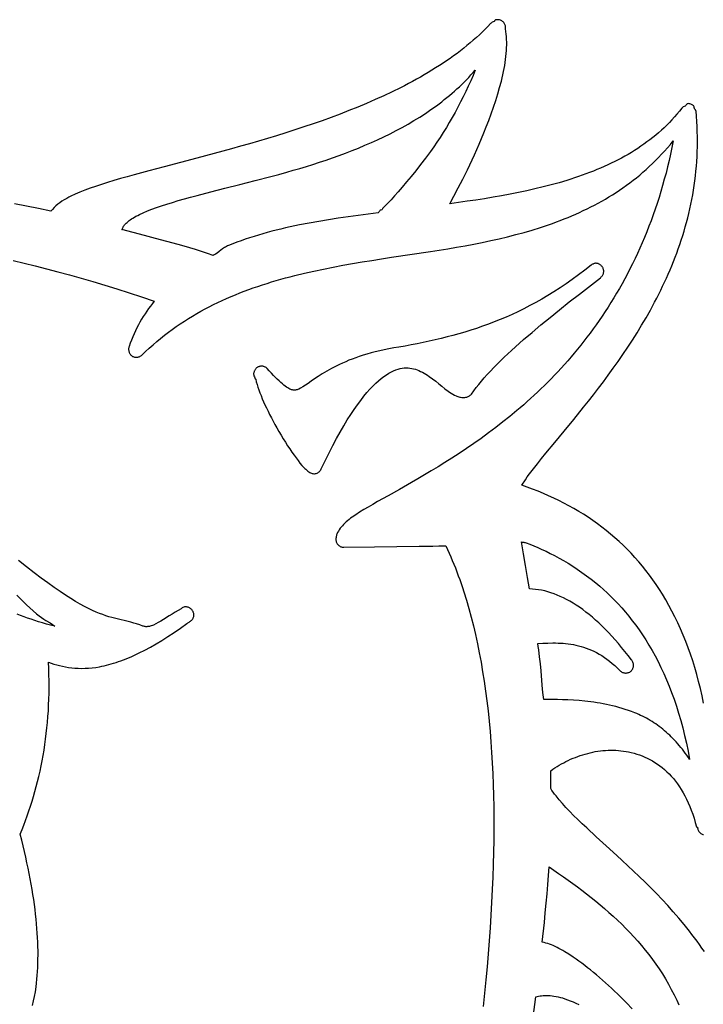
# Model space of a CAD drawing. Extents: x 0 to 113, y 52 to 137.
# Tile 11 of 25: x 33 to 45, y 118 to 136. Entities that reach past the tile are written whole.
import ezdxf

# ---------------------------------------------------------------- set-up
doc = ezdxf.new("R2010")
doc.units = 0
doc.header["$MEASUREMENT"] = 0

msp = doc.modelspace()

# ---------------------------------------------------------------- linework, layer by layer
for points in [[(45.327, 123.612), (45.3, 123.741), (45.271, 123.869), (45.239, 123.995), (45.206, 124.118), (45.171, 124.24), (45.134, 124.36), (45.094, 124.477), (45.053, 124.593), (45.01, 124.706), (44.965, 124.818), (44.918, 124.927), (44.87, 125.034), (44.819, 125.14), (44.766, 125.243), (44.712, 125.344), (44.656, 125.444), (44.598, 125.541), (44.542, 125.629), (44.485, 125.716), (44.426, 125.8), (44.365, 125.883), (44.303, 125.964), (44.24, 126.043), (44.175, 126.12), (44.108, 126.196), (44.04, 126.269), (43.97, 126.341), (43.899, 126.411), (43.826, 126.479), (43.753, 126.546), (43.677, 126.61), (43.6, 126.673), (43.522, 126.734), (43.443, 126.794), (43.362, 126.851), (43.28, 126.907), (43.196, 126.961), (43.111, 127.013), (43.025, 127.064), (42.938, 127.113), (42.849, 127.16), (42.76, 127.205), (42.669, 127.249), (42.577, 127.291), (42.483, 127.331), (42.389, 127.37), (42.293, 127.407), (42.196, 127.442), (42.099, 127.475), (42.164, 127.574), (42.199, 127.624), (42.238, 127.678), (42.307, 127.766), (42.378, 127.857), (42.452, 127.949), (42.528, 128.043), (42.687, 128.236), (42.853, 128.436), (43.023, 128.644), (43.197, 128.86), (43.285, 128.97), (43.373, 129.083), (43.461, 129.197), (43.549, 129.313), (43.636, 129.431), (43.724, 129.552), (43.81, 129.674), (43.896, 129.798), (43.98, 129.924), (44.064, 130.052), (44.146, 130.183), (44.227, 130.315), (44.306, 130.449), (44.383, 130.585), (44.457, 130.724), (44.494, 130.794), (44.53, 130.864), (44.565, 130.935), (44.6, 131.006), (44.634, 131.078), (44.667, 131.151), (44.7, 131.224), (44.731, 131.298), (44.762, 131.372), (44.792, 131.446), (44.822, 131.521), (44.85, 131.597), (44.878, 131.673), (44.905, 131.75), (44.931, 131.827), (44.956, 131.905), (44.979, 131.983), (45.002, 132.062), (45.024, 132.141), (45.045, 132.221), (45.065, 132.301), (45.084, 132.382), (45.101, 132.464), (45.118, 132.546), (45.133, 132.628), (45.147, 132.712), (45.16, 132.795), (45.172, 132.879), (45.182, 132.964), (45.191, 133.049), (45.199, 133.135), (45.205, 133.221), (45.211, 133.308), (45.214, 133.396), (45.217, 133.483), (45.218, 133.572), (45.217, 133.661), (45.215, 133.751), (45.211, 133.841), (45.206, 133.931), (45.2, 134.023), (45.192, 134.114), (45.191, 134.121), (45.188, 134.127), (45.185, 134.132), (45.181, 134.137), (45.173, 134.147), (45.169, 134.153), (45.165, 134.158), (45.163, 134.165), (45.161, 134.172), (45.159, 134.186), (45.158, 134.193), (45.156, 134.2), (45.153, 134.206), (45.148, 134.211), (45.137, 134.22), (45.125, 134.227), (45.112, 134.234), (45.099, 134.239), (45.085, 134.243), (45.071, 134.245), (45.057, 134.247), (45.043, 134.246), (45.035, 134.245), (45.029, 134.241), (45.024, 134.235), (45.02, 134.228), (45.011, 134.214), (45.006, 134.208), (44.999, 134.202), (44.983, 134.196), (44.966, 134.189), (44.958, 134.184), (44.951, 134.18), (44.944, 134.174), (44.938, 134.167), (44.897, 134.114), (44.854, 134.063), (44.81, 134.012), (44.766, 133.963), (44.72, 133.915), (44.674, 133.867), (44.626, 133.821), (44.578, 133.776), (44.528, 133.732), (44.478, 133.69), (44.427, 133.648), (44.375, 133.607), (44.322, 133.567), (44.268, 133.528), (44.214, 133.49), (44.158, 133.453), (44.102, 133.417), (44.045, 133.382), (43.987, 133.347), (43.929, 133.314), (43.87, 133.281), (43.81, 133.25), (43.749, 133.219), (43.688, 133.189), (43.625, 133.16), (43.563, 133.131), (43.499, 133.103), (43.435, 133.076), (43.371, 133.05), (43.305, 133.025), (43.239, 133), (43.173, 132.976), (43.106, 132.952), (43.038, 132.929), (42.97, 132.907), (42.901, 132.886), (42.763, 132.844), (42.622, 132.805), (42.479, 132.769), (42.335, 132.734), (42.189, 132.701), (42.041, 132.67), (41.893, 132.641), (41.743, 132.613), (41.591, 132.586), (41.439, 132.561), (41.286, 132.537), (41.132, 132.514), (40.978, 132.492), (40.823, 132.47), (40.895, 132.605), (40.972, 132.751), (41.052, 132.906), (41.135, 133.073), (41.177, 133.159), (41.219, 133.249), (41.262, 133.34), (41.304, 133.434), (41.346, 133.53), (41.388, 133.629), (41.429, 133.73), (41.469, 133.833), (41.514, 133.951), (41.558, 134.069), (41.599, 134.186), (41.638, 134.303), (41.674, 134.419), (41.708, 134.534), (41.738, 134.648), (41.752, 134.705), (41.764, 134.761), (41.776, 134.816), (41.787, 134.871), (41.797, 134.926), (41.806, 134.98), (41.813, 135.033), (41.82, 135.086), (41.825, 135.138), (41.829, 135.189), (41.831, 135.24), (41.833, 135.29), (41.833, 135.34), (41.831, 135.388), (41.828, 135.436), (41.824, 135.483), (41.818, 135.529), (41.81, 135.574), (41.81, 135.579), (41.81, 135.583), (41.81, 135.593), (41.81, 135.605), (41.811, 135.617), (41.81, 135.627), (41.807, 135.641), (41.802, 135.654), (41.796, 135.666), (41.789, 135.678), (41.781, 135.688), (41.771, 135.698), (41.761, 135.707), (41.749, 135.715), (41.736, 135.722), (41.723, 135.728), (41.708, 135.732), (41.694, 135.735), (41.679, 135.737), (41.664, 135.737), (41.65, 135.736), (41.635, 135.732), (41.631, 135.731), (41.627, 135.728), (41.622, 135.721), (41.616, 135.713), (41.613, 135.709), (41.609, 135.706), (41.592, 135.7), (41.576, 135.692), (41.561, 135.683), (41.555, 135.677), (41.548, 135.671), (41.5, 135.619), (41.45, 135.569), (41.4, 135.518), (41.348, 135.469), (41.295, 135.42), (41.24, 135.372), (41.185, 135.324), (41.128, 135.277), (41.071, 135.231), (41.012, 135.185), (40.952, 135.14), (40.891, 135.095), (40.829, 135.051), (40.766, 135.007), (40.703, 134.965), (40.638, 134.922), (40.572, 134.88), (40.506, 134.839), (40.438, 134.799), (40.37, 134.759), (40.301, 134.719), (40.232, 134.68), (40.161, 134.642), (40.09, 134.604), (40.018, 134.566), (39.946, 134.529), (39.799, 134.457), (39.65, 134.386), (39.498, 134.318), (39.345, 134.251), (39.19, 134.187), (39.033, 134.124), (38.875, 134.062), (38.716, 134.003), (38.556, 133.945), (38.396, 133.889), (38.235, 133.834), (38.073, 133.781), (37.912, 133.729), (37.75, 133.679), (37.589, 133.63), (37.429, 133.582), (37.269, 133.535), (37.11, 133.49), (36.952, 133.446), (36.641, 133.361), (36.337, 133.281), (35.757, 133.129), (35.484, 133.057), (35.224, 132.986), (35.099, 132.951), (34.979, 132.917), (34.862, 132.882), (34.75, 132.848), (34.643, 132.814), (34.539, 132.78), (34.441, 132.745), (34.347, 132.711), (34.259, 132.676), (34.176, 132.64), (34.098, 132.604), (34.061, 132.585), (34.025, 132.567), (33.982, 132.542), (33.941, 132.517), (33.902, 132.49), (33.866, 132.462), (33.833, 132.433), (33.801, 132.403), (33.772, 132.371), (33.745, 132.338), (33.528, 132.385), (33.312, 132.43), (33.098, 132.472)], [(33.077, 131.462), (33.271, 131.416), (33.467, 131.368), (33.666, 131.317), (33.868, 131.264), (34.073, 131.208), (34.28, 131.15), (34.49, 131.089), (34.702, 131.026), (34.917, 130.96), (35.135, 130.891), (35.355, 130.82), (35.579, 130.745), (35.545, 130.701), (35.512, 130.656), (35.479, 130.611), (35.447, 130.564), (35.416, 130.517), (35.385, 130.47), (35.355, 130.421), (35.326, 130.372), (35.298, 130.321), (35.271, 130.27), (35.245, 130.217), (35.221, 130.164), (35.197, 130.109), (35.174, 130.053), (35.153, 129.995), (35.133, 129.936), (35.13, 129.925), (35.127, 129.913), (35.125, 129.901), (35.125, 129.89), (35.125, 129.878), (35.126, 129.866), (35.128, 129.855), (35.131, 129.843), (35.135, 129.832), (35.14, 129.822), (35.145, 129.812), (35.152, 129.802), (35.159, 129.793), (35.167, 129.784), (35.176, 129.776), (35.185, 129.769), (35.196, 129.763), (35.206, 129.758), (35.218, 129.754), (35.229, 129.751), (35.24, 129.749), (35.252, 129.748), (35.264, 129.748), (35.275, 129.748), (35.287, 129.75), (35.298, 129.753), (35.31, 129.756), (35.321, 129.761), (35.331, 129.766), (35.341, 129.772), (35.351, 129.779), (35.36, 129.787), (35.425, 129.849), (35.491, 129.91), (35.557, 129.969), (35.624, 130.027), (35.692, 130.083), (35.76, 130.138), (35.829, 130.19), (35.899, 130.242), (35.97, 130.292), (36.041, 130.341), (36.113, 130.388), (36.185, 130.434), (36.258, 130.478), (36.332, 130.522), (36.406, 130.564), (36.481, 130.604), (36.556, 130.644), (36.632, 130.682), (36.708, 130.719), (36.785, 130.755), (36.863, 130.79), (36.941, 130.824), (37.019, 130.856), (37.098, 130.888), (37.177, 130.919), (37.257, 130.948), (37.337, 130.977), (37.418, 131.005), (37.499, 131.032), (37.58, 131.058), (37.662, 131.083), (37.744, 131.107), (37.826, 131.131), (37.909, 131.154), (37.992, 131.176), (38.076, 131.197), (38.243, 131.238), (38.412, 131.276), (38.582, 131.313), (38.752, 131.347), (38.924, 131.379), (39.095, 131.41), (39.268, 131.439), (39.441, 131.467), (39.614, 131.494), (39.787, 131.521), (40.48, 131.625), (40.635, 131.649), (40.789, 131.673), (40.943, 131.699), (41.096, 131.726), (41.248, 131.755), (41.4, 131.785), (41.551, 131.817), (41.7, 131.85), (41.849, 131.886), (41.996, 131.923), (42.143, 131.963), (42.287, 132.005), (42.431, 132.05), (42.502, 132.073), (42.573, 132.098), (42.644, 132.122), (42.714, 132.148), (42.783, 132.174), (42.853, 132.201), (42.921, 132.229), (42.99, 132.258), (43.058, 132.287), (43.125, 132.318), (43.192, 132.349), (43.259, 132.381), (43.325, 132.414), (43.39, 132.448), (43.456, 132.483), (43.52, 132.519), (43.584, 132.555), (43.648, 132.593), (43.71, 132.632), (43.773, 132.672), (43.835, 132.713), (43.896, 132.755), (43.956, 132.798), (44.016, 132.842), (44.076, 132.887), (44.135, 132.933), (44.193, 132.981), (44.25, 133.03), (44.307, 133.08), (44.363, 133.131), (44.419, 133.183), (44.474, 133.237), (44.528, 133.292), (44.581, 133.348), (44.634, 133.405), (44.686, 133.464), (44.738, 133.524), (44.788, 133.586), (44.788, 133.586), (44.765, 133.469), (44.74, 133.353), (44.715, 133.239), (44.688, 133.127), (44.66, 133.015), (44.63, 132.905), (44.6, 132.796), (44.568, 132.689), (44.536, 132.582), (44.502, 132.478), (44.467, 132.374), (44.431, 132.272), (44.395, 132.17), (44.357, 132.071), (44.318, 131.972), (44.278, 131.875), (44.237, 131.779), (44.196, 131.684), (44.153, 131.59), (44.11, 131.498), (44.066, 131.406), (44.02, 131.316), (43.975, 131.227), (43.928, 131.14), (43.88, 131.053), (43.832, 130.968), (43.783, 130.883), (43.733, 130.8), (43.683, 130.718), (43.632, 130.638), (43.58, 130.558), (43.528, 130.479), (43.475, 130.402), (43.421, 130.325), (43.367, 130.25), (43.313, 130.176), (43.257, 130.103), (43.202, 130.031), (43.146, 129.96), (43.089, 129.89), (43.032, 129.821), (42.974, 129.753), (42.916, 129.686), (42.858, 129.62), (42.799, 129.555), (42.74, 129.491), (42.681, 129.428), (42.621, 129.367), (42.561, 129.306), (42.501, 129.246), (42.441, 129.187), (42.38, 129.129), (42.319, 129.072), (42.258, 129.015), (42.197, 128.96), (42.136, 128.906), (42.074, 128.852), (42.013, 128.8), (41.889, 128.697), (41.766, 128.599), (41.643, 128.503), (41.51, 128.404), (41.378, 128.308), (41.247, 128.216), (41.117, 128.127), (40.989, 128.042), (40.862, 127.959), (40.737, 127.88), (40.614, 127.803), (40.493, 127.73), (40.375, 127.659), (40.259, 127.591), (40.146, 127.526), (39.931, 127.403), (39.729, 127.29), (39.543, 127.185), (39.456, 127.136), (39.373, 127.089), (39.295, 127.043), (39.222, 126.998), (39.154, 126.954), (39.091, 126.912), (39.062, 126.89), (39.035, 126.869), (39.009, 126.847), (38.985, 126.825), (38.962, 126.803), (38.94, 126.781), (38.919, 126.758), (38.899, 126.736), (38.88, 126.713), (38.862, 126.688), (38.846, 126.663), (38.832, 126.637), (38.82, 126.609), (38.815, 126.594), (38.811, 126.579), (38.808, 126.564), (38.805, 126.548), (38.804, 126.532), (38.803, 126.516), (38.804, 126.501), (38.806, 126.487), (38.809, 126.474), (38.814, 126.461), (38.82, 126.449), (38.827, 126.437), (38.835, 126.426), (38.844, 126.416), (38.854, 126.407), (38.864, 126.399), (38.876, 126.392), (38.888, 126.386), (38.901, 126.381), (38.914, 126.378), (38.928, 126.376), (38.943, 126.375), (39.488, 126.383), (40.279, 126.393), (40.415, 126.395), (40.525, 126.397), (40.63, 126.4), (40.751, 126.402), (40.781, 126.338), (40.81, 126.274), (40.839, 126.208), (40.867, 126.142), (40.895, 126.076), (40.922, 126.008), (40.948, 125.94), (40.974, 125.871), (40.999, 125.801), (41.024, 125.73), (41.048, 125.659), (41.072, 125.587), (41.117, 125.44), (41.161, 125.291), (41.202, 125.138), (41.242, 124.983), (41.279, 124.826), (41.314, 124.665), (41.347, 124.502), (41.378, 124.336), (41.406, 124.168), (41.433, 123.997), (41.458, 123.824), (41.481, 123.649), (41.502, 123.471), (41.521, 123.29), (41.537, 123.108), (41.552, 122.923), (41.565, 122.736), (41.577, 122.548), (41.586, 122.357), (41.593, 122.164), (41.599, 121.969), (41.602, 121.772), (41.604, 121.573), (41.604, 121.373), (41.602, 121.171), (41.599, 120.967), (41.593, 120.747), (41.586, 120.524), (41.576, 120.301), (41.565, 120.075), (41.552, 119.849), (41.538, 119.621), (41.521, 119.392), (41.503, 119.161), (41.484, 118.93), (41.462, 118.698), (41.44, 118.464), (41.415, 118.23)], [(33.418, 118.247), (33.437, 118.326), (33.454, 118.407), (33.469, 118.49), (33.482, 118.575), (33.49, 118.642), (33.497, 118.71), (33.503, 118.779), (33.508, 118.849), (33.512, 118.921), (33.515, 118.993), (33.516, 119.066), (33.517, 119.141), (33.517, 119.216), (33.515, 119.293), (33.513, 119.371), (33.509, 119.45), (33.504, 119.53), (33.498, 119.612), (33.492, 119.694), (33.483, 119.778), (33.474, 119.863), (33.464, 119.949), (33.453, 120.036), (33.44, 120.125), (33.427, 120.214), (33.412, 120.305), (33.396, 120.397), (33.379, 120.491), (33.361, 120.585), (33.342, 120.681), (33.321, 120.779), (33.3, 120.877), (33.277, 120.977), (33.253, 121.078), (33.228, 121.18), (33.202, 121.284), (33.234, 121.365), (33.266, 121.447), (33.297, 121.529), (33.326, 121.613), (33.355, 121.697), (33.383, 121.782), (33.41, 121.868), (33.437, 121.955), (33.462, 122.043), (33.486, 122.131), (33.509, 122.221), (33.531, 122.311), (33.552, 122.403), (33.571, 122.495), (33.59, 122.588), (33.607, 122.682), (33.623, 122.777), (33.638, 122.874), (33.652, 122.971), (33.664, 123.069), (33.675, 123.169), (33.685, 123.269), (33.693, 123.37), (33.7, 123.473), (33.705, 123.577), (33.709, 123.682), (33.712, 123.787), (33.712, 123.895), (33.712, 124.003), (33.71, 124.112), (33.706, 124.223), (33.7, 124.335), (33.749, 124.319), (33.798, 124.304), (33.849, 124.29), (33.9, 124.277), (33.952, 124.265), (34.005, 124.254), (34.06, 124.245), (34.116, 124.238), (34.172, 124.232), (34.23, 124.229), (34.29, 124.227), (34.351, 124.228), (34.413, 124.231), (34.477, 124.237), (34.542, 124.245), (34.609, 124.256), (34.649, 124.264), (34.69, 124.273), (34.731, 124.282), (34.773, 124.293), (34.815, 124.305), (34.858, 124.317), (34.901, 124.331), (34.944, 124.346), (34.989, 124.361), (35.033, 124.378), (35.079, 124.396), (35.124, 124.415), (35.171, 124.434), (35.218, 124.455), (35.313, 124.5), (35.41, 124.55), (35.51, 124.603), (35.612, 124.661), (35.716, 124.724), (35.822, 124.791), (35.931, 124.863), (36.042, 124.94), (36.155, 125.021), (36.167, 125.028), (36.177, 125.034), (36.188, 125.04), (36.199, 125.047), (36.212, 125.056), (36.225, 125.065), (36.236, 125.074), (36.245, 125.083), (36.254, 125.093), (36.261, 125.104), (36.267, 125.115), (36.272, 125.126), (36.276, 125.138), (36.279, 125.15), (36.281, 125.163), (36.282, 125.175), (36.281, 125.188), (36.279, 125.201), (36.276, 125.213), (36.272, 125.226), (36.267, 125.238), (36.26, 125.25), (36.252, 125.261), (36.244, 125.271), (36.234, 125.28), (36.224, 125.289), (36.213, 125.296), (36.202, 125.303), (36.19, 125.308), (36.178, 125.312), (36.166, 125.315), (36.153, 125.317), (36.14, 125.318), (36.127, 125.317), (36.114, 125.316), (36.102, 125.312), (36.089, 125.308), (36.077, 125.302), (36.072, 125.299), (36.068, 125.294), (36.064, 125.289), (36.059, 125.285), (36.003, 125.254), (35.948, 125.222), (35.894, 125.19), (35.841, 125.157), (35.741, 125.094), (35.693, 125.065), (35.649, 125.039), (35.605, 125.015), (35.564, 124.996), (35.545, 124.988), (35.527, 124.982), (35.509, 124.976), (35.492, 124.972), (35.476, 124.969), (35.461, 124.967), (35.446, 124.966), (35.431, 124.966), (35.417, 124.967), (35.404, 124.969), (35.39, 124.973), (35.378, 124.977), (35.321, 124.997), (35.267, 125.015), (35.215, 125.031), (35.165, 125.045), (35.116, 125.058), (35.067, 125.069), (34.971, 125.092), (34.874, 125.116), (34.824, 125.129), (34.773, 125.144), (34.72, 125.161), (34.665, 125.18), (34.607, 125.202), (34.546, 125.227), (34.482, 125.256), (34.414, 125.289), (34.342, 125.326), (34.265, 125.368), (34.184, 125.415), (34.097, 125.467), (34.005, 125.526), (33.907, 125.591), (33.803, 125.663), (33.691, 125.743), (33.573, 125.829), (33.447, 125.924), (33.314, 126.028), (33.172, 126.14)], [(33.138, 125.528), (33.194, 125.47), (33.252, 125.413), (33.31, 125.357), (33.37, 125.302), (33.43, 125.249), (33.49, 125.197), (33.537, 125.159), (33.579, 125.128), (33.619, 125.101), (33.656, 125.078), (33.731, 125.032), (33.771, 125.006), (33.814, 124.977), (33.74, 124.995), (33.667, 125.014), (33.597, 125.033), (33.528, 125.054), (33.46, 125.075), (33.395, 125.097), (33.331, 125.119), (33.268, 125.142), (33.207, 125.165), (33.148, 125.189)], [(45.34, 119.201), (45.298, 119.263), (45.254, 119.325), (45.21, 119.386), (45.166, 119.447), (45.12, 119.507), (45.074, 119.566), (45.028, 119.625), (44.981, 119.683), (44.886, 119.797), (44.789, 119.909), (44.69, 120.019), (44.591, 120.126), (44.49, 120.231), (44.389, 120.334), (44.288, 120.434), (44.186, 120.533), (44.085, 120.629), (43.984, 120.724), (43.884, 120.816), (43.785, 120.907), (43.599, 121.076), (43.42, 121.239), (43.252, 121.395), (43.172, 121.471), (43.095, 121.545), (43.021, 121.618), (42.951, 121.69), (42.885, 121.76), (42.822, 121.829), (42.763, 121.897), (42.709, 121.964), (42.684, 121.997), (42.659, 122.029), (42.636, 122.062), (42.614, 122.094), (42.614, 122.172), (42.615, 122.254), (42.615, 122.334), (42.614, 122.41), (42.651, 122.436), (42.688, 122.461), (42.726, 122.485), (42.765, 122.509), (42.804, 122.531), (42.844, 122.553), (42.885, 122.574), (42.926, 122.594), (42.967, 122.613), (43.01, 122.631), (43.052, 122.648), (43.095, 122.665), (43.138, 122.68), (43.182, 122.694), (43.226, 122.707), (43.27, 122.719), (43.315, 122.73), (43.36, 122.74), (43.405, 122.749), (43.45, 122.756), (43.495, 122.763), (43.541, 122.768), (43.586, 122.771), (43.632, 122.774), (43.677, 122.775), (43.723, 122.775), (43.769, 122.773), (43.814, 122.771), (43.859, 122.766), (43.905, 122.76), (43.95, 122.753), (43.995, 122.745), (44.044, 122.733), (44.092, 122.721), (44.14, 122.706), (44.188, 122.69), (44.235, 122.672), (44.282, 122.653), (44.328, 122.632), (44.374, 122.609), (44.419, 122.584), (44.463, 122.557), (44.507, 122.528), (44.55, 122.497), (44.592, 122.465), (44.633, 122.43), (44.674, 122.393), (44.714, 122.354), (44.752, 122.313), (44.79, 122.27), (44.827, 122.225), (44.863, 122.177), (44.898, 122.127), (44.931, 122.075), (44.964, 122.02), (44.995, 121.963), (45.026, 121.904), (45.055, 121.842), (45.082, 121.777), (45.109, 121.711), (45.134, 121.641), (45.157, 121.569), (45.18, 121.494), (45.2, 121.417), (45.202, 121.415), (45.204, 121.413), (45.209, 121.412), (45.214, 121.411), (45.216, 121.41), (45.218, 121.408), (45.22, 121.395), (45.223, 121.382), (45.227, 121.37), (45.232, 121.358), (45.237, 121.346), (45.244, 121.335), (45.251, 121.325), (45.26, 121.316), (45.268, 121.307), (45.278, 121.299), (45.288, 121.293), (45.299, 121.287), (45.311, 121.282), (45.323, 121.279)], [(44.057, 118.188), (43.956, 118.295), (43.853, 118.4), (43.801, 118.451), (43.748, 118.502), (43.695, 118.552), (43.642, 118.601), (43.589, 118.649), (43.535, 118.696), (43.482, 118.742), (43.428, 118.788), (43.375, 118.832), (43.322, 118.875), (43.269, 118.916), (43.217, 118.956), (43.165, 118.995), (43.114, 119.033), (43.064, 119.069), (43.014, 119.103), (42.938, 119.154), (42.865, 119.199), (42.829, 119.221), (42.794, 119.24), (42.76, 119.259), (42.726, 119.276), (42.692, 119.292), (42.659, 119.307), (42.626, 119.32), (42.593, 119.332), (42.561, 119.343), (42.528, 119.352), (42.496, 119.36), (42.464, 119.367), (42.501, 119.716), (42.518, 119.889), (42.535, 120.059), (42.55, 120.226), (42.564, 120.39), (42.576, 120.549), (42.586, 120.703), (42.586, 120.703), (42.754, 120.589), (42.838, 120.53), (42.921, 120.471), (43.005, 120.411), (43.087, 120.35), (43.169, 120.289), (43.251, 120.226), (43.332, 120.163), (43.412, 120.098), (43.491, 120.032), (43.569, 119.966), (43.647, 119.898), (43.723, 119.829), (43.799, 119.758), (43.873, 119.687), (43.946, 119.614), (44.018, 119.54), (44.089, 119.464), (44.158, 119.387), (44.225, 119.309), (44.291, 119.229), (44.355, 119.148), (44.418, 119.064), (44.479, 118.98), (44.538, 118.893), (44.595, 118.805), (44.65, 118.716), (44.703, 118.624), (44.754, 118.53), (44.803, 118.435), (44.849, 118.338), (44.885, 118.259)], [(42.301, 118.039), (42.35, 118.4), (42.374, 118.405), (42.398, 118.41), (42.424, 118.415), (42.451, 118.419), (42.479, 118.421), (42.509, 118.423), (42.539, 118.424), (42.571, 118.423), (42.603, 118.421), (42.637, 118.418), (42.672, 118.413), (42.709, 118.407), (42.746, 118.399), (42.785, 118.389), (42.825, 118.378), (42.866, 118.364), (42.914, 118.347), (42.962, 118.328), (43.011, 118.308), (43.061, 118.285), (43.111, 118.262)]]:
    msp.add_lwpolyline(points)
for points in [[(41.276, 134.843), (41.236, 134.748), (41.195, 134.654), (41.152, 134.559), (41.108, 134.465), (41.063, 134.371), (41.016, 134.277), (40.967, 134.184), (40.918, 134.093), (40.867, 134.001), (40.815, 133.912), (40.762, 133.823), (40.708, 133.735), (40.653, 133.649), (40.596, 133.565), (40.539, 133.482), (40.48, 133.401), (40.391, 133.281), (40.304, 133.167), (40.218, 133.058), (40.136, 132.955), (40.056, 132.858), (39.981, 132.768), (39.909, 132.685), (39.843, 132.61), (39.782, 132.543), (39.727, 132.486), (39.642, 132.399), (39.636, 132.391), (39.632, 132.385), (39.629, 132.378), (39.624, 132.372), (39.615, 132.363), (39.598, 132.355), (39.593, 132.355), (39.589, 132.355), (39.579, 132.345), (39.57, 132.335), (39.562, 132.323), (39.554, 132.311), (39.376, 132.288), (39.198, 132.264), (39.021, 132.239), (38.845, 132.214), (38.671, 132.187), (38.498, 132.158), (38.327, 132.127), (38.158, 132.095), (37.991, 132.06), (37.909, 132.042), (37.827, 132.022), (37.745, 132.003), (37.665, 131.982), (37.584, 131.961), (37.505, 131.939), (37.426, 131.916), (37.349, 131.892), (37.271, 131.868), (37.195, 131.842), (37.12, 131.816), (37.045, 131.788), (36.971, 131.76), (36.898, 131.73), (36.879, 131.722), (36.861, 131.713), (36.843, 131.703), (36.826, 131.692), (36.793, 131.669), (36.76, 131.645), (36.729, 131.621), (36.696, 131.597), (36.663, 131.575), (36.645, 131.564), (36.627, 131.554), (36.521, 131.59), (36.416, 131.625), (36.312, 131.657), (36.21, 131.688), (36.107, 131.718), (36.006, 131.746), (35.804, 131.801), (35.604, 131.854), (35.404, 131.905), (35.204, 131.958), (35.002, 132.012), (35.004, 132.014), (35.007, 132.016), (35.009, 132.018), (35.011, 132.021), (35.014, 132.033), (35.019, 132.045), (35.026, 132.058), (35.034, 132.071), (35.043, 132.085), (35.054, 132.098), (35.067, 132.112), (35.081, 132.127), (35.097, 132.141), (35.114, 132.156), (35.133, 132.171), (35.154, 132.186), (35.177, 132.202), (35.201, 132.217), (35.227, 132.233), (35.255, 132.249), (35.285, 132.265), (35.316, 132.281), (35.383, 132.312), (35.457, 132.343), (35.535, 132.374), (35.619, 132.404), (35.709, 132.435), (35.803, 132.465), (35.902, 132.495), (36.005, 132.526), (36.113, 132.556), (36.225, 132.587), (36.34, 132.618), (36.581, 132.68), (36.833, 132.745), (37.097, 132.812), (37.368, 132.881), (37.646, 132.955), (37.787, 132.993), (37.929, 133.032), (38.045, 133.065), (38.161, 133.099), (38.278, 133.134), (38.395, 133.17), (38.511, 133.207), (38.628, 133.246), (38.744, 133.286), (38.86, 133.328), (38.975, 133.37), (39.09, 133.415), (39.204, 133.46), (39.318, 133.508), (39.431, 133.557), (39.542, 133.607), (39.653, 133.659), (39.763, 133.713), (39.871, 133.769), (39.978, 133.826), (40.083, 133.885), (40.187, 133.946), (40.29, 134.009), (40.39, 134.074), (40.489, 134.141), (40.585, 134.21), (40.68, 134.282), (40.726, 134.318), (40.772, 134.355), (40.818, 134.393), (40.863, 134.431), (40.907, 134.469), (40.95, 134.509), (40.993, 134.548), (41.036, 134.589), (41.077, 134.63), (41.118, 134.671), (41.159, 134.713), (41.198, 134.756), (41.237, 134.799), (41.276, 134.843)], [(43.408, 131.414), (43.397, 131.412), (43.386, 131.41), (43.376, 131.407), (43.365, 131.402), (43.356, 131.398), (43.346, 131.392), (43.337, 131.386), (43.329, 131.379), (43.217, 131.292), (43.107, 131.208), (42.997, 131.128), (42.887, 131.052), (42.779, 130.979), (42.671, 130.91), (42.563, 130.843), (42.456, 130.78), (42.349, 130.72), (42.243, 130.663), (42.137, 130.608), (42.032, 130.556), (41.927, 130.507), (41.822, 130.46), (41.717, 130.416), (41.612, 130.373), (41.508, 130.334), (41.403, 130.296), (41.299, 130.26), (41.194, 130.226), (41.09, 130.194), (40.985, 130.163), (40.88, 130.134), (40.775, 130.107), (40.67, 130.08), (40.564, 130.056), (40.458, 130.032), (40.352, 130.009), (40.245, 129.988), (40.137, 129.967), (40.03, 129.947), (39.921, 129.928), (39.831, 129.913), (39.744, 129.898), (39.66, 129.881), (39.579, 129.863), (39.501, 129.845), (39.426, 129.825), (39.354, 129.805), (39.284, 129.784), (39.218, 129.762), (39.153, 129.739), (39.092, 129.716), (39.032, 129.693), (38.976, 129.669), (38.921, 129.645), (38.869, 129.621), (38.819, 129.596), (38.771, 129.572), (38.725, 129.548), (38.681, 129.523), (38.639, 129.499), (38.561, 129.452), (38.489, 129.406), (38.424, 129.362), (38.365, 129.321), (38.31, 129.284), (38.261, 129.251), (38.216, 129.222), (38.177, 129.2), (38.142, 129.183), (38.127, 129.176), (38.113, 129.171), (38.1, 129.168), (38.087, 129.165), (38.076, 129.163), (38.065, 129.163), (38.053, 129.163), (38.042, 129.165), (38.03, 129.168), (38.016, 129.171), (38.002, 129.177), (37.986, 129.184), (37.968, 129.193), (37.948, 129.205), (37.926, 129.219), (37.903, 129.235), (37.879, 129.254), (37.852, 129.275), (37.824, 129.3), (37.794, 129.326), (37.763, 129.356), (37.73, 129.388), (37.695, 129.424), (37.658, 129.463), (37.62, 129.504), (37.58, 129.55), (37.571, 129.557), (37.563, 129.563), (37.554, 129.569), (37.545, 129.574), (37.535, 129.579), (37.525, 129.582), (37.515, 129.585), (37.505, 129.588), (37.494, 129.589), (37.484, 129.589), (37.474, 129.589), (37.463, 129.588), (37.453, 129.586), (37.442, 129.584), (37.432, 129.58), (37.422, 129.576), (37.413, 129.571), (37.404, 129.565), (37.395, 129.559), (37.387, 129.551), (37.38, 129.544), (37.373, 129.536), (37.367, 129.527), (37.361, 129.518), (37.357, 129.509), (37.352, 129.499), (37.349, 129.489), (37.346, 129.478), (37.344, 129.468), (37.343, 129.457), (37.343, 129.446), (37.344, 129.435), (37.345, 129.428), (37.348, 129.42), (37.356, 129.401), (37.364, 129.381), (37.37, 129.365), (37.379, 129.356), (37.39, 129.312), (37.404, 129.265), (37.419, 129.218), (37.436, 129.168), (37.454, 129.118), (37.474, 129.066), (37.496, 129.012), (37.519, 128.958), (37.544, 128.903), (37.57, 128.847), (37.598, 128.789), (37.626, 128.732), (37.657, 128.673), (37.688, 128.614), (37.721, 128.554), (37.754, 128.494), (37.792, 128.429), (37.83, 128.364), (37.869, 128.301), (37.908, 128.238), (37.946, 128.178), (37.985, 128.12), (38.023, 128.064), (38.06, 128.011), (38.096, 127.961), (38.131, 127.914), (38.165, 127.87), (38.198, 127.829), (38.232, 127.792), (38.249, 127.775), (38.267, 127.759), (38.284, 127.744), (38.302, 127.729), (38.321, 127.716), (38.34, 127.703), (38.353, 127.696), (38.367, 127.69), (38.381, 127.685), (38.395, 127.682), (38.41, 127.68), (38.424, 127.68), (38.439, 127.682), (38.453, 127.685), (38.467, 127.691), (38.481, 127.698), (38.494, 127.706), (38.505, 127.716), (38.516, 127.726), (38.525, 127.738), (38.534, 127.751), (38.541, 127.765), (38.611, 127.911), (38.68, 128.049), (38.747, 128.18), (38.814, 128.304), (38.879, 128.421), (38.942, 128.531), (39.005, 128.634), (39.066, 128.731), (39.126, 128.821), (39.185, 128.905), (39.242, 128.982), (39.299, 129.054), (39.354, 129.12), (39.407, 129.181), (39.46, 129.236), (39.511, 129.286), (39.56, 129.331), (39.608, 129.371), (39.655, 129.406), (39.7, 129.438), (39.743, 129.465), (39.786, 129.488), (39.827, 129.508), (39.867, 129.524), (39.905, 129.536), (39.943, 129.546), (39.979, 129.553), (40.015, 129.557), (40.049, 129.558), (40.083, 129.557), (40.116, 129.554), (40.148, 129.55), (40.18, 129.543), (40.212, 129.534), (40.243, 129.523), (40.274, 129.511), (40.305, 129.497), (40.336, 129.482), (40.367, 129.465), (40.397, 129.447), (40.427, 129.428), (40.457, 129.408), (40.515, 129.366), (40.573, 129.322), (40.629, 129.277), (40.684, 129.232), (40.738, 129.189), (40.792, 129.148), (40.82, 129.128), (40.847, 129.11), (40.876, 129.092), (40.905, 129.076), (40.935, 129.061), (40.95, 129.055), (40.966, 129.049), (40.982, 129.044), (40.999, 129.04), (41.016, 129.037), (41.034, 129.035), (41.052, 129.034), (41.07, 129.035), (41.09, 129.036), (41.11, 129.04), (41.124, 129.042), (41.137, 129.045), (41.15, 129.05), (41.163, 129.056), (41.175, 129.063), (41.186, 129.072), (41.196, 129.082), (41.206, 129.092), (41.247, 129.15), (41.291, 129.208), (41.337, 129.266), (41.385, 129.325), (41.436, 129.384), (41.489, 129.443), (41.544, 129.503), (41.602, 129.563), (41.661, 129.624), (41.722, 129.684), (41.786, 129.746), (41.851, 129.808), (41.918, 129.87), (41.988, 129.933), (42.059, 129.996), (42.131, 130.06), (42.282, 130.189), (42.439, 130.32), (42.602, 130.453), (42.77, 130.589), (42.944, 130.728), (43.123, 130.869), (43.495, 131.159), (43.504, 131.166), (43.512, 131.174), (43.52, 131.182), (43.527, 131.191), (43.533, 131.2), (43.539, 131.209), (43.544, 131.219), (43.548, 131.229), (43.551, 131.24), (43.553, 131.251), (43.554, 131.262), (43.555, 131.273), (43.554, 131.284), (43.553, 131.295), (43.551, 131.306), (43.547, 131.317), (43.543, 131.328), (43.538, 131.338), (43.532, 131.348), (43.526, 131.357), (43.518, 131.366), (43.511, 131.374), (43.502, 131.382), (43.493, 131.389), (43.484, 131.395), (43.474, 131.4), (43.463, 131.404), (43.453, 131.408), (43.442, 131.411), (43.43, 131.413), (43.419, 131.414), (43.408, 131.414)], [(42.097, 126.472), (42.11, 126.468), (42.12, 126.466), (42.135, 126.464), (42.151, 126.462), (42.162, 126.459), (42.176, 126.454), (42.243, 126.429), (42.312, 126.401), (42.383, 126.371), (42.456, 126.339), (42.531, 126.304), (42.607, 126.267), (42.684, 126.227), (42.763, 126.185), (42.842, 126.139), (42.923, 126.091), (43.004, 126.041), (43.086, 125.987), (43.168, 125.93), (43.251, 125.871), (43.334, 125.808), (43.416, 125.742), (43.483, 125.686), (43.549, 125.628), (43.615, 125.568), (43.681, 125.505), (43.746, 125.439), (43.811, 125.371), (43.875, 125.3), (43.938, 125.227), (44.001, 125.152), (44.062, 125.073), (44.123, 124.992), (44.183, 124.908), (44.242, 124.822), (44.3, 124.732), (44.356, 124.64), (44.412, 124.545), (44.466, 124.447), (44.518, 124.346), (44.57, 124.243), (44.62, 124.136), (44.668, 124.026), (44.714, 123.913), (44.759, 123.798), (44.803, 123.679), (44.844, 123.557), (44.883, 123.431), (44.921, 123.303), (44.956, 123.171), (44.99, 123.036), (45.021, 122.898), (45.05, 122.756), (45.076, 122.612), (45.052, 122.649), (45.027, 122.686), (45.002, 122.722), (44.976, 122.757), (44.95, 122.791), (44.923, 122.825), (44.896, 122.858), (44.868, 122.89), (44.84, 122.921), (44.812, 122.952), (44.783, 122.982), (44.754, 123.011), (44.725, 123.039), (44.695, 123.067), (44.665, 123.094), (44.634, 123.12), (44.603, 123.146), (44.572, 123.17), (44.541, 123.194), (44.509, 123.218), (44.477, 123.24), (44.444, 123.262), (44.412, 123.283), (44.379, 123.303), (44.345, 123.323), (44.312, 123.341), (44.278, 123.359), (44.244, 123.377), (44.21, 123.393), (44.176, 123.409), (44.141, 123.424), (44.107, 123.438), (44.05, 123.46), (43.994, 123.48), (43.937, 123.499), (43.881, 123.517), (43.824, 123.534), (43.768, 123.549), (43.712, 123.563), (43.656, 123.576), (43.601, 123.588), (43.545, 123.599), (43.49, 123.609), (43.436, 123.618), (43.381, 123.626), (43.328, 123.634), (43.222, 123.646), (43.118, 123.656), (43.018, 123.663), (42.92, 123.668), (42.826, 123.671), (42.735, 123.674), (42.649, 123.675), (42.49, 123.676), (42.477, 123.8), (42.465, 123.927), (42.442, 124.183), (42.43, 124.309), (42.417, 124.433), (42.402, 124.554), (42.394, 124.612), (42.385, 124.669), (42.475, 124.674), (42.564, 124.677), (42.654, 124.679), (42.699, 124.678), (42.744, 124.677), (42.789, 124.675), (42.834, 124.672), (42.879, 124.668), (42.925, 124.663), (42.97, 124.657), (43.016, 124.649), (43.061, 124.64), (43.107, 124.629), (43.152, 124.617), (43.198, 124.603), (43.244, 124.588), (43.29, 124.57), (43.335, 124.551), (43.381, 124.53), (43.427, 124.506), (43.474, 124.481), (43.52, 124.453), (43.566, 124.422), (43.612, 124.39), (43.658, 124.354), (43.705, 124.316), (43.751, 124.276), (43.798, 124.232), (43.844, 124.186), (43.855, 124.177), (43.865, 124.169), (43.877, 124.162), (43.889, 124.156), (43.901, 124.151), (43.914, 124.148), (43.927, 124.145), (43.94, 124.144), (43.953, 124.144), (43.966, 124.145), (43.978, 124.147), (43.991, 124.151), (44.003, 124.155), (44.015, 124.161), (44.026, 124.168), (44.037, 124.177), (44.046, 124.186), (44.055, 124.197), (44.062, 124.207), (44.069, 124.219), (44.074, 124.231), (44.078, 124.244), (44.08, 124.256), (44.082, 124.27), (44.083, 124.283), (44.082, 124.296), (44.08, 124.309), (44.077, 124.322), (44.073, 124.335), (44.068, 124.347), (44.062, 124.359), (44.054, 124.37), (44.05, 124.375), (44.045, 124.379), (43.988, 124.455), (43.93, 124.529), (43.872, 124.6), (43.814, 124.669), (43.756, 124.735), (43.699, 124.799), (43.641, 124.861), (43.583, 124.92), (43.525, 124.977), (43.468, 125.032), (43.41, 125.084), (43.353, 125.134), (43.295, 125.182), (43.238, 125.227), (43.181, 125.27), (43.124, 125.31), (43.067, 125.348), (43.01, 125.384), (42.953, 125.418), (42.897, 125.449), (42.841, 125.477), (42.784, 125.504), (42.729, 125.528), (42.673, 125.549), (42.617, 125.568), (42.562, 125.585), (42.507, 125.6), (42.453, 125.612), (42.398, 125.621), (42.344, 125.629), (42.29, 125.634), (42.237, 125.637), (42.218, 125.739), (42.2, 125.842), (42.166, 126.052), (42.132, 126.262), (42.115, 126.367), (42.097, 126.472)]]:
    msp.add_lwpolyline(points, close=True)

doc.saveas('drawing.dxf')
